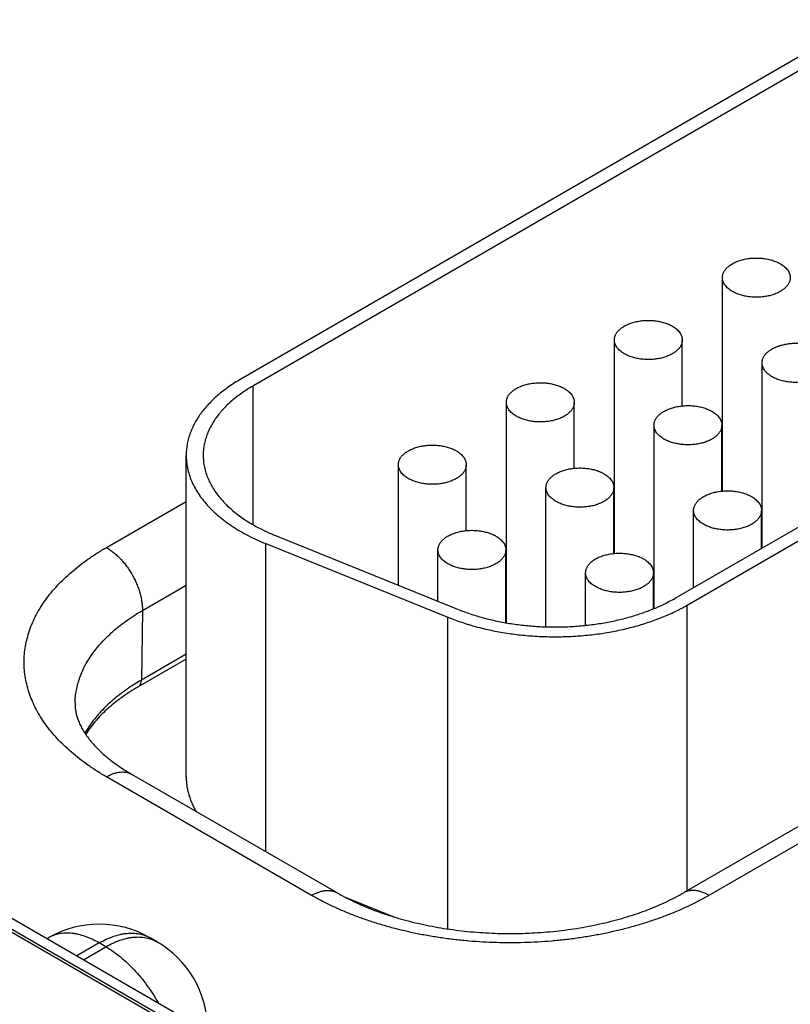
# Model space of a CAD drawing. Header units: inches. Extents: x 0 to 34, y 0 to 22.
# Tile 54 of 64: x 25.918 to 26.372, y 17.085 to 17.665. Entities that reach past the tile are written whole.
import ezdxf

# ---------------------------------------------------------------- set-up
doc = ezdxf.new("R2010")
doc.units = ezdxf.units.IN
doc.header["$LTSCALE"] = 1.87
doc.header["$MEASUREMENT"] = 0
doc.layers.get('0').update_dxf_attribs({"linetype": 'CONTINUOUS'})

msp = doc.modelspace()

# ---------------------------------------------------------------- linework, layer by layer
at = {"color": 7, "linetype": 'CONTINUOUS'}
for p, q in [((23.76504, 18.36972), (26.36027, 16.87128)), ((23.77455, 18.37066), (26.36978, 16.87222)), ((26.37807, 17.6435), (26.04856, 17.45325)), ((26.38514, 17.63942), (26.05563, 17.44917)), ((26.33226, 17.38729), (26.33226, 17.51306)), ((26.30435, 17.32413), (26.6017, 17.49581)), ((26.31142, 17.32005), (26.60877, 17.49173)), ((26.26862, 17.35055), (26.26862, 17.47632)), ((26.30862, 17.43748), (26.30862, 17.47632)), ((26.3556, 17.35372), (26.3556, 17.46285)), ((26.05563, 17.44917), (26.05563, 17.36752)), ((26.20498, 17.30965), (26.20498, 17.43957)), ((26.24498, 17.40074), (26.24498, 17.43957)), ((26.29196, 17.31806), (26.29196, 17.4261)), ((26.33196, 17.38726), (26.33196, 17.4261)), ((26.33226, 17.41947), (26.33196, 17.41929)), ((26.01634, 17.21892), (26.01634, 17.40834)), ((26.14134, 17.33179), (26.14134, 17.40283)), ((26.18134, 17.36399), (26.18134, 17.40283)), ((26.22832, 17.30731), (26.22832, 17.38936)), ((26.26832, 17.35052), (26.26832, 17.38936)), ((25.96934, 17.35407), (26.01634, 17.38121)), ((26.26862, 17.38272), (26.26832, 17.38255)), ((26.31529, 17.33045), (26.31529, 17.37588)), ((26.35529, 17.35354), (26.35529, 17.37588)), ((26.68906, 17.36982), (26.30935, 17.15058)), ((26.70406, 17.36834), (26.32435, 17.14909)), ((26.06898, 17.36104), (26.17628, 17.31766)), ((26.06325, 17.17483), (26.06325, 17.35631)), ((26.06325, 17.35631), (26.17055, 17.31293)), ((26.16468, 17.32235), (26.16468, 17.35261)), ((26.20468, 17.30971), (26.20468, 17.35261)), ((26.20498, 17.34598), (26.20468, 17.3458)), ((26.25165, 17.30817), (26.25165, 17.33914)), ((26.29165, 17.31793), (26.29165, 17.33914)), ((25.99055, 17.3169), (26.01634, 17.33179)), ((25.99055, 17.3169), (25.98992, 17.27593)), ((26.31142, 17.15178), (26.31142, 17.32005)), ((26.17055, 17.1293), (26.17055, 17.31293)), ((26.01634, 17.28826), (25.98806, 17.27193)), ((26.01634, 17.29118), (25.98992, 17.27593)), ((26.09025, 17.14909), (25.96934, 17.21891)), ((26.10526, 17.15058), (25.98434, 17.22039)), ((25.84242, 17.16851), (26.2648, 16.92464)), ((26.10997, 17.148), (26.13864, 17.13641)), ((25.93512, 17.12403), (25.93439, 17.12361)), ((25.96512, 17.12105), (25.95196, 17.11346)), ((25.96905, 17.11878), (25.96512, 17.12105)), ((25.99905, 17.12175), (25.99512, 17.12403)), ((25.9559, 17.11119), (25.96905, 17.11878))]:
    msp.add_line(p, q, dxfattribs=at)
for centre, radius, start, end in [((26.05154, 17.16914), 0.12329, 119.98713, 123.37597), ((25.96512, 17.07207), 0.06, 59.99853, 120.00141), ((25.96905, 17.06979), 0.06, 1.73191, 59.99859)]:
    msp.add_arc(centre, radius, start, end, dxfattribs=at)
for points, knots in [([(26.33226, 17.51306), (26.33226, 17.51335), (26.3323, 17.51392), (26.33246, 17.51477), (26.33273, 17.51561), (26.33311, 17.51643), (26.3336, 17.51724), (26.33418, 17.51802), (26.33486, 17.51878), (26.33563, 17.5195), (26.3365, 17.52019), (26.33745, 17.52084), (26.33848, 17.52144), (26.33958, 17.52201), (26.34075, 17.52252), (26.34199, 17.52298), (26.34328, 17.52339), (26.34508, 17.52387), (26.34742, 17.52431), (26.35031, 17.5246), (26.35324, 17.52464), (26.35615, 17.52443), (26.35898, 17.52398), (26.36124, 17.52341), (26.36295, 17.52283), (26.36417, 17.52235), (26.36532, 17.52182), (26.36605, 17.52143), (26.3664, 17.52123)], [0, 0, 0, 0, 0.021327, 0.042883, 0.064883, 0.087522, 0.110966, 0.135347, 0.160764, 0.187283, 0.214939, 0.243743, 0.273676, 0.304704, 0.336768, 0.369798, 0.403707, 0.438397, 0.509663, 0.582667, 0.656378, 0.729734, 0.80169, 0.871263, 0.904889, 0.937606, 0.969332, 1, 1, 1, 1]), ([(26.3664, 17.52123), (26.36686, 17.52097), (26.36771, 17.52042), (26.36889, 17.51952), (26.3699, 17.51854), (26.37075, 17.51752), (26.37142, 17.51645), (26.37183, 17.51552), (26.37205, 17.51476), (26.37217, 17.5142), (26.37225, 17.51363), (26.37226, 17.51325), (26.37226, 17.51306)], [0, 0, 0, 0, 0.148575, 0.289441, 0.422637, 0.548533, 0.667869, 0.781787, 0.837223, 0.891909, 0.946084, 1, 1, 1, 1]), ([(26.33812, 17.5049), (26.33767, 17.50516), (26.33681, 17.5057), (26.33564, 17.50661), (26.33462, 17.50758), (26.33377, 17.50861), (26.33311, 17.50968), (26.3327, 17.51061), (26.33247, 17.51136), (26.33235, 17.51193), (26.33228, 17.5125), (26.33226, 17.51287), (26.33226, 17.51306)], [0, 0, 0, 0, 0.148575, 0.289441, 0.422637, 0.548533, 0.667869, 0.781787, 0.837223, 0.891909, 0.946084, 1, 1, 1, 1]), ([(26.37226, 17.51306), (26.37226, 17.51278), (26.37223, 17.51221), (26.37206, 17.51136), (26.37179, 17.51052), (26.37141, 17.50969), (26.37093, 17.50889), (26.37035, 17.50811), (26.36966, 17.50735), (26.36889, 17.50663), (26.36802, 17.50594), (26.36708, 17.50529), (26.36605, 17.50468), (26.36494, 17.50412), (26.36377, 17.50361), (26.36254, 17.50314), (26.36125, 17.50273), (26.35945, 17.50226), (26.3571, 17.50182), (26.35422, 17.50153), (26.35128, 17.50149), (26.34837, 17.50169), (26.34555, 17.50214), (26.34328, 17.50272), (26.34157, 17.50329), (26.34036, 17.50377), (26.33921, 17.5043), (26.33847, 17.50469), (26.33812, 17.5049)], [0, 0, 0, 0, 0.021327, 0.042883, 0.064883, 0.087522, 0.110966, 0.135347, 0.160764, 0.187283, 0.214939, 0.243743, 0.273676, 0.304704, 0.336768, 0.369798, 0.403707, 0.438397, 0.509663, 0.582667, 0.656378, 0.729734, 0.80169, 0.871263, 0.904889, 0.937606, 0.969332, 1, 1, 1, 1]), ([(26.26862, 17.47632), (26.26862, 17.4766), (26.26866, 17.47717), (26.26882, 17.47802), (26.2691, 17.47886), (26.26947, 17.47969), (26.26996, 17.48049), (26.27054, 17.48128), (26.27122, 17.48203), (26.272, 17.48276), (26.27286, 17.48344), (26.27381, 17.48409), (26.27484, 17.4847), (26.27594, 17.48526), (26.27711, 17.48578), (26.27835, 17.48624), (26.27964, 17.48665), (26.28144, 17.48712), (26.28378, 17.48757), (26.28667, 17.48785), (26.2896, 17.48789), (26.29251, 17.48769), (26.29534, 17.48724), (26.2976, 17.48667), (26.29931, 17.48609), (26.30053, 17.48561), (26.30168, 17.48508), (26.30241, 17.48469), (26.30276, 17.48448)], [0, 0, 0, 0, 0.021327, 0.042883, 0.064883, 0.087522, 0.110966, 0.135347, 0.160764, 0.187283, 0.214939, 0.243743, 0.273676, 0.304704, 0.336768, 0.369798, 0.403707, 0.438397, 0.509663, 0.582667, 0.656378, 0.729734, 0.80169, 0.871263, 0.904889, 0.937606, 0.969332, 1, 1, 1, 1]), ([(26.30276, 17.48448), (26.30322, 17.48422), (26.30407, 17.48368), (26.30525, 17.48277), (26.30626, 17.4818), (26.30711, 17.48077), (26.30778, 17.4797), (26.30819, 17.47877), (26.30841, 17.47802), (26.30853, 17.47745), (26.30861, 17.47689), (26.30862, 17.47651), (26.30862, 17.47632)], [0, 0, 0, 0, 0.148575, 0.289441, 0.422637, 0.548533, 0.667869, 0.781787, 0.837223, 0.891909, 0.946084, 1, 1, 1, 1]), ([(26.27448, 17.46815), (26.27403, 17.46841), (26.27317, 17.46896), (26.272, 17.46987), (26.27098, 17.47084), (26.27014, 17.47186), (26.26947, 17.47294), (26.26906, 17.47387), (26.26883, 17.47462), (26.26871, 17.47518), (26.26864, 17.47575), (26.26862, 17.47613), (26.26862, 17.47632)], [0, 0, 0, 0, 0.148575, 0.289441, 0.422637, 0.548533, 0.667869, 0.781787, 0.837223, 0.891909, 0.946084, 1, 1, 1, 1]), ([(26.30862, 17.47632), (26.30862, 17.47604), (26.30859, 17.47546), (26.30842, 17.47461), (26.30815, 17.47377), (26.30777, 17.47295), (26.30729, 17.47214), (26.30671, 17.47136), (26.30602, 17.47061), (26.30525, 17.46988), (26.30439, 17.46919), (26.30344, 17.46854), (26.30241, 17.46794), (26.3013, 17.46738), (26.30013, 17.46686), (26.2989, 17.4664), (26.29761, 17.46599), (26.29581, 17.46552), (26.29347, 17.46507), (26.29058, 17.46478), (26.28764, 17.46474), (26.28473, 17.46495), (26.28191, 17.4654), (26.27964, 17.46597), (26.27793, 17.46655), (26.27672, 17.46703), (26.27557, 17.46756), (26.27483, 17.46795), (26.27448, 17.46815)], [0, 0, 0, 0, 0.021327, 0.042883, 0.064883, 0.087522, 0.110966, 0.135347, 0.160764, 0.187283, 0.214939, 0.243743, 0.273676, 0.304704, 0.336768, 0.369798, 0.403707, 0.438397, 0.509663, 0.582667, 0.656378, 0.729734, 0.80169, 0.871263, 0.904889, 0.937606, 0.969332, 1, 1, 1, 1]), ([(26.3556, 17.46285), (26.3556, 17.46313), (26.35563, 17.4637), (26.3558, 17.46455), (26.35607, 17.46539), (26.35645, 17.46622), (26.35693, 17.46702), (26.35751, 17.4678), (26.35819, 17.46856), (26.35897, 17.46928), (26.35983, 17.46997), (26.36078, 17.47062), (26.36181, 17.47123), (26.36292, 17.47179), (26.36409, 17.4723), (26.36532, 17.47277), (26.36661, 17.47317), (26.36841, 17.47365), (26.37075, 17.47409), (26.37364, 17.47438), (26.37657, 17.47442), (26.37948, 17.47422), (26.38231, 17.47377), (26.38457, 17.47319), (26.38629, 17.47262), (26.3875, 17.47214), (26.38865, 17.47161), (26.38939, 17.47122), (26.38974, 17.47101)], [0, 0, 0, 0, 0.021327, 0.042883, 0.064883, 0.087522, 0.110966, 0.135347, 0.160764, 0.187283, 0.214939, 0.243743, 0.273676, 0.304704, 0.336768, 0.369798, 0.403707, 0.438397, 0.509663, 0.582667, 0.656378, 0.729734, 0.80169, 0.871263, 0.904889, 0.937606, 0.969332, 1, 1, 1, 1]), ([(26.36145, 17.45468), (26.361, 17.45494), (26.36014, 17.45549), (26.35897, 17.45639), (26.35796, 17.45737), (26.35711, 17.45839), (26.35644, 17.45946), (26.35603, 17.46039), (26.35581, 17.46115), (26.35569, 17.46171), (26.35561, 17.46228), (26.3556, 17.46266), (26.3556, 17.46285)], [0, 0, 0, 0, 0.148575, 0.289441, 0.422637, 0.548533, 0.667869, 0.781787, 0.837223, 0.891909, 0.946084, 1, 1, 1, 1]), ([(26.3956, 17.46285), (26.3956, 17.46256), (26.39556, 17.46199), (26.3954, 17.46114), (26.39512, 17.4603), (26.39475, 17.45948), (26.39426, 17.45867), (26.39368, 17.45789), (26.393, 17.45713), (26.39222, 17.45641), (26.39136, 17.45572), (26.39041, 17.45507), (26.38938, 17.45446), (26.38828, 17.4539), (26.38711, 17.45339), (26.38587, 17.45293), (26.38458, 17.45252), (26.38278, 17.45204), (26.38044, 17.4516), (26.37755, 17.45131), (26.37462, 17.45127), (26.37171, 17.45148), (26.36888, 17.45192), (26.36662, 17.4525), (26.3649, 17.45307), (26.36369, 17.45355), (26.36254, 17.45408), (26.36181, 17.45448), (26.36145, 17.45468)], [0, 0, 0, 0, 0.021327, 0.042883, 0.064883, 0.087522, 0.110966, 0.135347, 0.160764, 0.187283, 0.214939, 0.243743, 0.273676, 0.304704, 0.336768, 0.369798, 0.403707, 0.438397, 0.509663, 0.582667, 0.656378, 0.729734, 0.80169, 0.871263, 0.904889, 0.937606, 0.969332, 1, 1, 1, 1]), ([(26.04856, 17.45325), (26.0473, 17.45252), (26.04485, 17.45104), (26.04132, 17.44868), (26.038, 17.44622), (26.03489, 17.44367), (26.03199, 17.44104), (26.02933, 17.43833), (26.02689, 17.43554), (26.0247, 17.43269), (26.02275, 17.42978), (26.02105, 17.42682), (26.01961, 17.42381), (26.01842, 17.42076), (26.01749, 17.41768), (26.01683, 17.41458), (26.01643, 17.41146), (26.01634, 17.40938), (26.01634, 17.40834)], [0, 0, 0, 0, 0.075234, 0.14856, 0.219957, 0.289421, 0.356964, 0.422623, 0.486453, 0.548536, 0.608976, 0.667902, 0.725471, 0.781863, 0.83728, 0.891946, 0.946102, 1, 1, 1, 1]), ([(26.20498, 17.43957), (26.20498, 17.43986), (26.20502, 17.44043), (26.20518, 17.44128), (26.20546, 17.44212), (26.20583, 17.44294), (26.20632, 17.44375), (26.2069, 17.44453), (26.20758, 17.44529), (26.20836, 17.44601), (26.20922, 17.4467), (26.21017, 17.44735), (26.2112, 17.44796), (26.2123, 17.44852), (26.21347, 17.44903), (26.21471, 17.44949), (26.216, 17.4499), (26.2178, 17.45038), (26.22014, 17.45082), (26.22303, 17.45111), (26.22596, 17.45115), (26.22887, 17.45094), (26.2317, 17.4505), (26.23396, 17.44992), (26.23568, 17.44935), (26.23689, 17.44887), (26.23804, 17.44834), (26.23877, 17.44794), (26.23912, 17.44774)], [0, 0, 0, 0, 0.021327, 0.042883, 0.064883, 0.087522, 0.110966, 0.135347, 0.160764, 0.187283, 0.214939, 0.243743, 0.273676, 0.304704, 0.336768, 0.369798, 0.403707, 0.438397, 0.509663, 0.582667, 0.656378, 0.729734, 0.80169, 0.871263, 0.904889, 0.937606, 0.969332, 1, 1, 1, 1]), ([(26.05563, 17.44917), (26.05449, 17.44851), (26.05226, 17.44716), (26.04905, 17.44501), (26.04603, 17.44278), (26.0432, 17.44046), (26.04057, 17.43807), (26.03815, 17.4356), (26.03594, 17.43307), (26.03394, 17.43048), (26.03217, 17.42783), (26.03063, 17.42514), (26.02931, 17.4224), (26.02823, 17.41963), (26.02739, 17.41683), (26.02679, 17.41401), (26.02642, 17.41118), (26.02634, 17.40928), (26.02634, 17.40834)], [0, 0, 0, 0, 0.075234, 0.14856, 0.219957, 0.289421, 0.356964, 0.422623, 0.486453, 0.548536, 0.608976, 0.667902, 0.725471, 0.781863, 0.83728, 0.891946, 0.946102, 1, 1, 1, 1]), ([(26.23912, 17.44774), (26.23958, 17.44748), (26.24043, 17.44694), (26.24161, 17.44603), (26.24262, 17.44505), (26.24347, 17.44403), (26.24414, 17.44296), (26.24455, 17.44203), (26.24477, 17.44127), (26.24489, 17.44071), (26.24497, 17.44014), (26.24498, 17.43976), (26.24498, 17.43957)], [0, 0, 0, 0, 0.148575, 0.289441, 0.422637, 0.548533, 0.667869, 0.781787, 0.837223, 0.891909, 0.946084, 1, 1, 1, 1]), ([(26.21084, 17.43141), (26.21039, 17.43167), (26.20953, 17.43221), (26.20836, 17.43312), (26.20734, 17.43409), (26.2065, 17.43512), (26.20583, 17.43619), (26.20542, 17.43712), (26.20519, 17.43788), (26.20507, 17.43844), (26.205, 17.43901), (26.20498, 17.43939), (26.20498, 17.43957)], [0, 0, 0, 0, 0.148575, 0.289441, 0.422637, 0.548533, 0.667869, 0.781787, 0.837223, 0.891909, 0.946084, 1, 1, 1, 1]), ([(26.24498, 17.43957), (26.24498, 17.43929), (26.24495, 17.43872), (26.24478, 17.43787), (26.24451, 17.43703), (26.24413, 17.4362), (26.24365, 17.4354), (26.24307, 17.43462), (26.24238, 17.43386), (26.24161, 17.43314), (26.24075, 17.43245), (26.2398, 17.4318), (26.23877, 17.43119), (26.23766, 17.43063), (26.23649, 17.43012), (26.23526, 17.42965), (26.23397, 17.42925), (26.23217, 17.42877), (26.22983, 17.42833), (26.22694, 17.42804), (26.22401, 17.428), (26.22109, 17.4282), (26.21827, 17.42865), (26.21601, 17.42923), (26.21429, 17.4298), (26.21308, 17.43028), (26.21193, 17.43081), (26.21119, 17.4312), (26.21084, 17.43141)], [0, 0, 0, 0, 0.021327, 0.042883, 0.064883, 0.087522, 0.110966, 0.135347, 0.160764, 0.187283, 0.214939, 0.243743, 0.273676, 0.304704, 0.336768, 0.369798, 0.403707, 0.438397, 0.509663, 0.582667, 0.656378, 0.729734, 0.80169, 0.871263, 0.904889, 0.937606, 0.969332, 1, 1, 1, 1]), ([(26.29196, 17.4261), (26.29196, 17.42639), (26.29199, 17.42696), (26.29216, 17.42781), (26.29243, 17.42865), (26.29281, 17.42947), (26.29329, 17.43028), (26.29387, 17.43106), (26.29455, 17.43181), (26.29533, 17.43254), (26.29619, 17.43323), (26.29714, 17.43388), (26.29817, 17.43448), (26.29928, 17.43504), (26.30045, 17.43556), (26.30168, 17.43602), (26.30297, 17.43643), (26.30477, 17.4369), (26.30711, 17.43735), (26.31, 17.43764), (26.31293, 17.43768), (26.31585, 17.43747), (26.31867, 17.43702), (26.32093, 17.43645), (26.32265, 17.43587), (26.32386, 17.43539), (26.32501, 17.43486), (26.32575, 17.43447), (26.3261, 17.43427)], [0, 0, 0, 0, 0.021327, 0.042883, 0.064883, 0.087522, 0.110966, 0.135347, 0.160764, 0.187283, 0.214939, 0.243743, 0.273676, 0.304704, 0.336768, 0.369798, 0.403707, 0.438397, 0.509663, 0.582667, 0.656378, 0.729734, 0.80169, 0.871263, 0.904889, 0.937606, 0.969332, 1, 1, 1, 1]), ([(26.3261, 17.43427), (26.32655, 17.43401), (26.32741, 17.43346), (26.32858, 17.43255), (26.3296, 17.43158), (26.33044, 17.43056), (26.33111, 17.42948), (26.33152, 17.42855), (26.33175, 17.4278), (26.33187, 17.42724), (26.33194, 17.42667), (26.33196, 17.42629), (26.33196, 17.4261)], [0, 0, 0, 0, 0.148575, 0.289441, 0.422637, 0.548533, 0.667869, 0.781787, 0.837223, 0.891909, 0.946084, 1, 1, 1, 1]), ([(26.29781, 17.41794), (26.29736, 17.4182), (26.29651, 17.41874), (26.29533, 17.41965), (26.29432, 17.42062), (26.29347, 17.42165), (26.2928, 17.42272), (26.29239, 17.42365), (26.29217, 17.4244), (26.29205, 17.42497), (26.29197, 17.42553), (26.29196, 17.42591), (26.29196, 17.4261)], [0, 0, 0, 0, 0.148575, 0.289441, 0.422637, 0.548533, 0.667869, 0.781787, 0.837223, 0.891909, 0.946084, 1, 1, 1, 1]), ([(26.33196, 17.4261), (26.33196, 17.42582), (26.33192, 17.42525), (26.33176, 17.4244), (26.33148, 17.42356), (26.33111, 17.42273), (26.33062, 17.42193), (26.33004, 17.42114), (26.32936, 17.42039), (26.32858, 17.41967), (26.32772, 17.41898), (26.32677, 17.41833), (26.32574, 17.41772), (26.32464, 17.41716), (26.32347, 17.41664), (26.32223, 17.41618), (26.32094, 17.41577), (26.31914, 17.4153), (26.3168, 17.41485), (26.31391, 17.41457), (26.31098, 17.41453), (26.30807, 17.41473), (26.30524, 17.41518), (26.30298, 17.41575), (26.30126, 17.41633), (26.30005, 17.41681), (26.2989, 17.41734), (26.29817, 17.41773), (26.29781, 17.41794)], [0, 0, 0, 0, 0.021327, 0.042883, 0.064883, 0.087522, 0.110966, 0.135347, 0.160764, 0.187283, 0.214939, 0.243743, 0.273676, 0.304704, 0.336768, 0.369798, 0.403707, 0.438397, 0.509663, 0.582667, 0.656378, 0.729734, 0.80169, 0.871263, 0.904889, 0.937606, 0.969332, 1, 1, 1, 1]), ([(26.14134, 17.40283), (26.14134, 17.40311), (26.14138, 17.40368), (26.14154, 17.40453), (26.14182, 17.40537), (26.14219, 17.4062), (26.14268, 17.40701), (26.14326, 17.40779), (26.14394, 17.40854), (26.14472, 17.40927), (26.14558, 17.40995), (26.14653, 17.4106), (26.14756, 17.41121), (26.14866, 17.41177), (26.14983, 17.41229), (26.15107, 17.41275), (26.15236, 17.41316), (26.15416, 17.41363), (26.1565, 17.41408), (26.15939, 17.41436), (26.16232, 17.41441), (26.16523, 17.4142), (26.16806, 17.41375), (26.17032, 17.41318), (26.17204, 17.4126), (26.17325, 17.41212), (26.1744, 17.41159), (26.17513, 17.4112), (26.17549, 17.411)], [0, 0, 0, 0, 0.021327, 0.042883, 0.064883, 0.087522, 0.110966, 0.135347, 0.160764, 0.187283, 0.214939, 0.243743, 0.273676, 0.304704, 0.336768, 0.369798, 0.403707, 0.438397, 0.509663, 0.582667, 0.656378, 0.729734, 0.80169, 0.871263, 0.904889, 0.937606, 0.969332, 1, 1, 1, 1]), ([(26.17549, 17.411), (26.17594, 17.41073), (26.17679, 17.41019), (26.17797, 17.40928), (26.17898, 17.40831), (26.17983, 17.40728), (26.1805, 17.40621), (26.18091, 17.40528), (26.18113, 17.40453), (26.18125, 17.40396), (26.18133, 17.4034), (26.18134, 17.40302), (26.18134, 17.40283)], [0, 0, 0, 0, 0.148575, 0.289441, 0.422637, 0.548533, 0.667869, 0.781787, 0.837223, 0.891909, 0.946084, 1, 1, 1, 1]), ([(26.01634, 17.40834), (26.01634, 17.4077), (26.01637, 17.40643), (26.01652, 17.40453), (26.01677, 17.40262), (26.01723, 17.40009), (26.01806, 17.39692), (26.01945, 17.39319), (26.02122, 17.38951), (26.02337, 17.3859), (26.02589, 17.38237), (26.02876, 17.37894), (26.03199, 17.37561), (26.03556, 17.3724), (26.03945, 17.36933), (26.04366, 17.36639), (26.04816, 17.36361), (26.05294, 17.36098), (26.05799, 17.35853), (26.06147, 17.35703), (26.06325, 17.35631)], [0, 0, 0, 0, 0.025681, 0.051407, 0.077226, 0.103181, 0.155659, 0.209187, 0.264061, 0.320538, 0.378831, 0.439109, 0.501497, 0.566081, 0.632907, 0.701985, 0.773296, 0.846789, 0.92239, 1, 1, 1, 1]), ([(26.02634, 17.40834), (26.02634, 17.40718), (26.02646, 17.40486), (26.02701, 17.4014), (26.02791, 17.39796), (26.02917, 17.39456), (26.03078, 17.39122), (26.03273, 17.38794), (26.03502, 17.38473), (26.03763, 17.38161), (26.04057, 17.37859), (26.04381, 17.37567), (26.04735, 17.37287), (26.05118, 17.3702), (26.05527, 17.36767), (26.05961, 17.36529), (26.0642, 17.36306), (26.06737, 17.3617), (26.06898, 17.36104)], [0, 0, 0, 0, 0.051392, 0.103151, 0.15563, 0.20916, 0.264036, 0.320515, 0.37881, 0.43909, 0.50148, 0.566066, 0.632894, 0.701975, 0.773288, 0.846784, 0.922387, 1, 1, 1, 1]), ([(26.1472, 17.39466), (26.14675, 17.39492), (26.14589, 17.39547), (26.14472, 17.39638), (26.1437, 17.39735), (26.14286, 17.39838), (26.14219, 17.39945), (26.14178, 17.40038), (26.14155, 17.40113), (26.14143, 17.40169), (26.14136, 17.40226), (26.14134, 17.40264), (26.14134, 17.40283)], [0, 0, 0, 0, 0.148575, 0.289441, 0.422637, 0.548533, 0.667869, 0.781787, 0.837223, 0.891909, 0.946084, 1, 1, 1, 1]), ([(26.18134, 17.40283), (26.18134, 17.40255), (26.18131, 17.40197), (26.18114, 17.40113), (26.18087, 17.40029), (26.18049, 17.39946), (26.18001, 17.39865), (26.17943, 17.39787), (26.17875, 17.39712), (26.17797, 17.39639), (26.17711, 17.39571), (26.17616, 17.39506), (26.17513, 17.39445), (26.17402, 17.39389), (26.17285, 17.39337), (26.17162, 17.39291), (26.17033, 17.3925), (26.16853, 17.39203), (26.16619, 17.39158), (26.1633, 17.3913), (26.16037, 17.39125), (26.15746, 17.39146), (26.15463, 17.39191), (26.15237, 17.39248), (26.15065, 17.39306), (26.14944, 17.39354), (26.14829, 17.39407), (26.14755, 17.39446), (26.1472, 17.39466)], [0, 0, 0, 0, 0.021327, 0.042883, 0.064883, 0.087522, 0.110966, 0.135347, 0.160764, 0.187283, 0.214939, 0.243743, 0.273676, 0.304704, 0.336768, 0.369798, 0.403707, 0.438397, 0.509663, 0.582667, 0.656378, 0.729734, 0.80169, 0.871263, 0.904889, 0.937606, 0.969332, 1, 1, 1, 1]), ([(26.22832, 17.38936), (26.22832, 17.38964), (26.22835, 17.39021), (26.22852, 17.39106), (26.22879, 17.3919), (26.22917, 17.39273), (26.22965, 17.39353), (26.23023, 17.39431), (26.23092, 17.39507), (26.23169, 17.39579), (26.23255, 17.39648), (26.2335, 17.39713), (26.23453, 17.39774), (26.23564, 17.3983), (26.23681, 17.39881), (26.23804, 17.39928), (26.23933, 17.39969), (26.24113, 17.40016), (26.24347, 17.4006), (26.24636, 17.40089), (26.2493, 17.40093), (26.25221, 17.40073), (26.25503, 17.40028), (26.2573, 17.3997), (26.25901, 17.39913), (26.26022, 17.39865), (26.26137, 17.39812), (26.26211, 17.39773), (26.26246, 17.39752)], [0, 0, 0, 0, 0.021327, 0.042883, 0.064883, 0.087522, 0.110966, 0.135347, 0.160764, 0.187283, 0.214939, 0.243743, 0.273676, 0.304704, 0.336768, 0.369798, 0.403707, 0.438397, 0.509663, 0.582667, 0.656378, 0.729734, 0.80169, 0.871263, 0.904889, 0.937606, 0.969332, 1, 1, 1, 1]), ([(26.26246, 17.39752), (26.26291, 17.39726), (26.26377, 17.39672), (26.26494, 17.39581), (26.26596, 17.39484), (26.2668, 17.39381), (26.26747, 17.39274), (26.26788, 17.39181), (26.26811, 17.39106), (26.26823, 17.39049), (26.2683, 17.38993), (26.26832, 17.38955), (26.26832, 17.38936)], [0, 0, 0, 0, 0.148575, 0.289441, 0.422637, 0.548533, 0.667869, 0.781787, 0.837223, 0.891909, 0.946084, 1, 1, 1, 1]), ([(26.23418, 17.38119), (26.23372, 17.38145), (26.23287, 17.382), (26.23169, 17.3829), (26.23068, 17.38388), (26.22983, 17.3849), (26.22916, 17.38597), (26.22875, 17.38691), (26.22853, 17.38766), (26.22841, 17.38822), (26.22833, 17.38879), (26.22832, 17.38917), (26.22832, 17.38936)], [0, 0, 0, 0, 0.148575, 0.289441, 0.422637, 0.548533, 0.667869, 0.781787, 0.837223, 0.891909, 0.946084, 1, 1, 1, 1]), ([(26.26832, 17.38936), (26.26832, 17.38907), (26.26828, 17.3885), (26.26812, 17.38765), (26.26784, 17.38681), (26.26747, 17.38599), (26.26698, 17.38518), (26.2664, 17.3844), (26.26572, 17.38364), (26.26494, 17.38292), (26.26408, 17.38223), (26.26313, 17.38158), (26.2621, 17.38098), (26.261, 17.38041), (26.25983, 17.3799), (26.25859, 17.37944), (26.2573, 17.37903), (26.2555, 17.37855), (26.25316, 17.37811), (26.25027, 17.37782), (26.24734, 17.37778), (26.24443, 17.37799), (26.2416, 17.37844), (26.23934, 17.37901), (26.23762, 17.37959), (26.23641, 17.38007), (26.23526, 17.3806), (26.23453, 17.38099), (26.23418, 17.38119)], [0, 0, 0, 0, 0.021327, 0.042883, 0.064883, 0.087522, 0.110966, 0.135347, 0.160764, 0.187283, 0.214939, 0.243743, 0.273676, 0.304704, 0.336768, 0.369798, 0.403707, 0.438397, 0.509663, 0.582667, 0.656378, 0.729734, 0.80169, 0.871263, 0.904889, 0.937606, 0.969332, 1, 1, 1, 1]), ([(26.31529, 17.37588), (26.31529, 17.37617), (26.31533, 17.37674), (26.31549, 17.37759), (26.31576, 17.37843), (26.31614, 17.37925), (26.31663, 17.38006), (26.31721, 17.38084), (26.31789, 17.3816), (26.31866, 17.38232), (26.31953, 17.38301), (26.32048, 17.38366), (26.32151, 17.38427), (26.32261, 17.38483), (26.32378, 17.38534), (26.32502, 17.3858), (26.32631, 17.38621), (26.32811, 17.38669), (26.33045, 17.38713), (26.33334, 17.38742), (26.33627, 17.38746), (26.33918, 17.38725), (26.34201, 17.38681), (26.34427, 17.38623), (26.34598, 17.38566), (26.3472, 17.38518), (26.34835, 17.38465), (26.34908, 17.38425), (26.34943, 17.38405)], [0, 0, 0, 0, 0.021327, 0.042883, 0.064883, 0.087522, 0.110966, 0.135347, 0.160764, 0.187283, 0.214939, 0.243743, 0.273676, 0.304704, 0.336768, 0.369798, 0.403707, 0.438397, 0.509663, 0.582667, 0.656378, 0.729734, 0.80169, 0.871263, 0.904889, 0.937606, 0.969332, 1, 1, 1, 1]), ([(26.34943, 17.38405), (26.34988, 17.38379), (26.35074, 17.38324), (26.35192, 17.38234), (26.35293, 17.38136), (26.35378, 17.38034), (26.35445, 17.37927), (26.35486, 17.37834), (26.35508, 17.37758), (26.3552, 17.37702), (26.35528, 17.37645), (26.35529, 17.37607), (26.35529, 17.37588)], [0, 0, 0, 0, 0.148575, 0.289441, 0.422637, 0.548533, 0.667869, 0.781787, 0.837223, 0.891909, 0.946084, 1, 1, 1, 1]), ([(26.32115, 17.36772), (26.3207, 17.36798), (26.31984, 17.36852), (26.31867, 17.36943), (26.31765, 17.3704), (26.3168, 17.37143), (26.31614, 17.3725), (26.31573, 17.37343), (26.3155, 17.37419), (26.31538, 17.37475), (26.31531, 17.37532), (26.31529, 17.37569), (26.31529, 17.37588)], [0, 0, 0, 0, 0.148575, 0.289441, 0.422637, 0.548533, 0.667869, 0.781787, 0.837223, 0.891909, 0.946084, 1, 1, 1, 1]), ([(26.35529, 17.37588), (26.35529, 17.3756), (26.35525, 17.37503), (26.35509, 17.37418), (26.35482, 17.37334), (26.35444, 17.37251), (26.35396, 17.37171), (26.35337, 17.37093), (26.35269, 17.37017), (26.35192, 17.36945), (26.35105, 17.36876), (26.3501, 17.36811), (26.34908, 17.3675), (26.34797, 17.36694), (26.3468, 17.36643), (26.34557, 17.36596), (26.34428, 17.36556), (26.34248, 17.36508), (26.34013, 17.36464), (26.33724, 17.36435), (26.33431, 17.36431), (26.3314, 17.36451), (26.32858, 17.36496), (26.32631, 17.36554), (26.3246, 17.36611), (26.32338, 17.36659), (26.32224, 17.36712), (26.3215, 17.36751), (26.32115, 17.36772)], [0, 0, 0, 0, 0.021327, 0.042883, 0.064883, 0.087522, 0.110966, 0.135347, 0.160764, 0.187283, 0.214939, 0.243743, 0.273676, 0.304704, 0.336768, 0.369798, 0.403707, 0.438397, 0.509663, 0.582667, 0.656378, 0.729734, 0.80169, 0.871263, 0.904889, 0.937606, 0.969332, 1, 1, 1, 1]), ([(26.16468, 17.35261), (26.16468, 17.3529), (26.16471, 17.35347), (26.16488, 17.35432), (26.16515, 17.35516), (26.16553, 17.35598), (26.16601, 17.35679), (26.16659, 17.35757), (26.16728, 17.35833), (26.16805, 17.35905), (26.16892, 17.35974), (26.16986, 17.36039), (26.17089, 17.36099), (26.172, 17.36156), (26.17317, 17.36207), (26.1744, 17.36253), (26.17569, 17.36294), (26.17749, 17.36342), (26.17984, 17.36386), (26.18272, 17.36415), (26.18566, 17.36419), (26.18857, 17.36398), (26.19139, 17.36353), (26.19366, 17.36296), (26.19537, 17.36238), (26.19658, 17.3619), (26.19773, 17.36137), (26.19847, 17.36098), (26.19882, 17.36078)], [0, 0, 0, 0, 0.021327, 0.042883, 0.064883, 0.087522, 0.110966, 0.135347, 0.160764, 0.187283, 0.214939, 0.243743, 0.273676, 0.304704, 0.336768, 0.369798, 0.403707, 0.438397, 0.509663, 0.582667, 0.656378, 0.729734, 0.80169, 0.871263, 0.904889, 0.937606, 0.969332, 1, 1, 1, 1]), ([(26.19882, 17.36078), (26.19927, 17.36052), (26.20013, 17.35997), (26.2013, 17.35906), (26.20232, 17.35809), (26.20316, 17.35707), (26.20383, 17.356), (26.20424, 17.35506), (26.20447, 17.35431), (26.20459, 17.35375), (26.20466, 17.35318), (26.20468, 17.3528), (26.20468, 17.35261)], [0, 0, 0, 0, 0.148575, 0.289441, 0.422637, 0.548533, 0.667869, 0.781787, 0.837223, 0.891909, 0.946084, 1, 1, 1, 1]), ([(25.96934, 17.21891), (25.96745, 17.22), (25.96376, 17.22223), (25.95845, 17.22578), (25.95345, 17.22948), (25.94876, 17.23331), (25.94441, 17.23728), (25.9404, 17.24136), (25.93674, 17.24555), (25.93344, 17.24984), (25.93051, 17.25422), (25.92795, 17.25868), (25.92577, 17.26321), (25.92399, 17.2678), (25.92259, 17.27243), (25.92159, 17.27709), (25.92099, 17.28179), (25.92079, 17.28649), (25.92099, 17.29119), (25.92159, 17.29588), (25.92259, 17.30055), (25.92399, 17.30518), (25.92577, 17.30977), (25.92795, 17.3143), (25.93051, 17.31876), (25.93344, 17.32314), (25.93674, 17.32743), (25.9404, 17.33162), (25.94441, 17.3357), (25.94876, 17.33966), (25.95345, 17.3435), (25.95845, 17.34719), (25.96376, 17.35074), (25.96745, 17.35298), (25.96934, 17.35407)], [0, 0, 0, 0, 0.037617, 0.07428, 0.109979, 0.14471, 0.178482, 0.211311, 0.243227, 0.274268, 0.304488, 0.333951, 0.362736, 0.390931, 0.41864, 0.445973, 0.473051, 0.5, 0.526949, 0.554027, 0.58136, 0.609069, 0.637264, 0.666049, 0.695512, 0.725732, 0.756773, 0.788689, 0.821518, 0.85529, 0.890021, 0.92572, 0.962383, 1, 1, 1, 1]), ([(25.96934, 17.35407), (25.97006, 17.35365), (25.97149, 17.35274), (25.97357, 17.35118), (25.97561, 17.3494), (25.97758, 17.34743), (25.97948, 17.34529), (25.98127, 17.34299), (25.98295, 17.34056), (25.98449, 17.33802), (25.98589, 17.3354), (25.98713, 17.33273), (25.98819, 17.33002), (25.98906, 17.32731), (25.98975, 17.32462), (25.99023, 17.32198), (25.99051, 17.31941), (25.99056, 17.31772), (25.99055, 17.3169)], [0, 0, 0, 0, 0.055934, 0.1144, 0.175151, 0.237882, 0.302242, 0.367845, 0.434276, 0.501106, 0.567898, 0.634213, 0.699626, 0.763725, 0.826131, 0.886499, 0.944533, 1, 1, 1, 1]), ([(26.17054, 17.34445), (26.17008, 17.34471), (26.16923, 17.34525), (26.16805, 17.34616), (26.16704, 17.34713), (26.16619, 17.34816), (26.16552, 17.34923), (26.16511, 17.35016), (26.16489, 17.35091), (26.16477, 17.35148), (26.16469, 17.35204), (26.16468, 17.35242), (26.16468, 17.35261)], [0, 0, 0, 0, 0.148575, 0.289441, 0.422637, 0.548533, 0.667869, 0.781787, 0.837223, 0.891909, 0.946084, 1, 1, 1, 1]), ([(26.20468, 17.35261), (26.20468, 17.35233), (26.20464, 17.35176), (26.20448, 17.35091), (26.2042, 17.35007), (26.20383, 17.34924), (26.20334, 17.34844), (26.20276, 17.34765), (26.20208, 17.3469), (26.2013, 17.34618), (26.20044, 17.34549), (26.19949, 17.34484), (26.19846, 17.34423), (26.19736, 17.34367), (26.19619, 17.34316), (26.19495, 17.34269), (26.19366, 17.34228), (26.19186, 17.34181), (26.18952, 17.34137), (26.18663, 17.34108), (26.1837, 17.34104), (26.18079, 17.34124), (26.17796, 17.34169), (26.1757, 17.34227), (26.17399, 17.34284), (26.17277, 17.34332), (26.17162, 17.34385), (26.17089, 17.34424), (26.17054, 17.34445)], [0, 0, 0, 0, 0.021327, 0.042883, 0.064883, 0.087522, 0.110966, 0.135347, 0.160764, 0.187283, 0.214939, 0.243743, 0.273676, 0.304704, 0.336768, 0.369798, 0.403707, 0.438397, 0.509663, 0.582667, 0.656378, 0.729734, 0.80169, 0.871263, 0.904889, 0.937606, 0.969332, 1, 1, 1, 1]), ([(26.25165, 17.33914), (26.25165, 17.33942), (26.25169, 17.33999), (26.25185, 17.34084), (26.25212, 17.34168), (26.2525, 17.34251), (26.25299, 17.34331), (26.25357, 17.3441), (26.25425, 17.34485), (26.25502, 17.34558), (26.25589, 17.34626), (26.25684, 17.34691), (26.25787, 17.34752), (26.25897, 17.34808), (26.26014, 17.3486), (26.26138, 17.34906), (26.26267, 17.34947), (26.26447, 17.34994), (26.26681, 17.35039), (26.2697, 17.35067), (26.27263, 17.35071), (26.27554, 17.35051), (26.27837, 17.35006), (26.28063, 17.34949), (26.28234, 17.34891), (26.28356, 17.34843), (26.28471, 17.3479), (26.28544, 17.34751), (26.28579, 17.3473)], [0, 0, 0, 0, 0.021327, 0.042883, 0.064883, 0.087522, 0.110966, 0.135347, 0.160764, 0.187283, 0.214939, 0.243743, 0.273676, 0.304704, 0.336768, 0.369798, 0.403707, 0.438397, 0.509663, 0.582667, 0.656378, 0.729734, 0.80169, 0.871263, 0.904889, 0.937606, 0.969332, 1, 1, 1, 1]), ([(26.28579, 17.3473), (26.28625, 17.34704), (26.2871, 17.3465), (26.28828, 17.34559), (26.28929, 17.34462), (26.29014, 17.34359), (26.29081, 17.34252), (26.29122, 17.34159), (26.29144, 17.34084), (26.29156, 17.34027), (26.29164, 17.33971), (26.29165, 17.33933), (26.29165, 17.33914)], [0, 0, 0, 0, 0.148575, 0.289441, 0.422637, 0.548533, 0.667869, 0.781787, 0.837223, 0.891909, 0.946084, 1, 1, 1, 1]), ([(26.25751, 17.33097), (26.25706, 17.33123), (26.2562, 17.33178), (26.25503, 17.33269), (26.25401, 17.33366), (26.25316, 17.33469), (26.2525, 17.33576), (26.25209, 17.33669), (26.25186, 17.33744), (26.25174, 17.338), (26.25167, 17.33857), (26.25165, 17.33895), (26.25165, 17.33914)], [0, 0, 0, 0, 0.148575, 0.289441, 0.422637, 0.548533, 0.667869, 0.781787, 0.837223, 0.891909, 0.946084, 1, 1, 1, 1]), ([(26.29165, 17.33914), (26.29165, 17.33886), (26.29162, 17.33828), (26.29145, 17.33743), (26.29118, 17.3366), (26.2908, 17.33577), (26.29032, 17.33496), (26.28973, 17.33418), (26.28905, 17.33343), (26.28828, 17.3327), (26.28741, 17.33202), (26.28647, 17.33137), (26.28544, 17.33076), (26.28433, 17.3302), (26.28316, 17.32968), (26.28193, 17.32922), (26.28064, 17.32881), (26.27884, 17.32834), (26.27649, 17.32789), (26.27361, 17.32761), (26.27067, 17.32756), (26.26776, 17.32777), (26.26494, 17.32822), (26.26267, 17.32879), (26.26096, 17.32937), (26.25975, 17.32985), (26.2586, 17.33038), (26.25786, 17.33077), (26.25751, 17.33097)], [0, 0, 0, 0, 0.021327, 0.042883, 0.064883, 0.087522, 0.110966, 0.135347, 0.160764, 0.187283, 0.214939, 0.243743, 0.273676, 0.304704, 0.336768, 0.369798, 0.403707, 0.438397, 0.509663, 0.582667, 0.656378, 0.729734, 0.80169, 0.871263, 0.904889, 0.937606, 0.969332, 1, 1, 1, 1]), ([(26.17628, 17.31766), (26.17871, 17.31668), (26.18369, 17.31485), (26.19143, 17.31254), (26.19948, 17.31062), (26.20779, 17.30911), (26.2163, 17.30802), (26.22494, 17.30737), (26.23364, 17.30715), (26.24235, 17.30737), (26.25099, 17.30802), (26.25949, 17.30911), (26.2678, 17.31062), (26.27586, 17.31254), (26.28359, 17.31485), (26.29095, 17.31755), (26.29787, 17.32061), (26.30225, 17.32292), (26.30435, 17.32413)], [0, 0, 0, 0, 0.059331, 0.120483, 0.183202, 0.247205, 0.312189, 0.377837, 0.443819, 0.509801, 0.575449, 0.640434, 0.704437, 0.767155, 0.828307, 0.887638, 0.944929, 1, 1, 1, 1]), ([(25.95086, 17.26253), (25.95089, 17.26379), (25.95105, 17.26632), (25.95161, 17.2701), (25.95248, 17.27386), (25.95367, 17.27758), (25.95516, 17.28127), (25.95697, 17.28491), (25.95907, 17.2885), (25.96148, 17.29202), (25.96417, 17.29547), (25.96715, 17.29884), (25.97041, 17.30212), (25.97393, 17.3053), (25.97772, 17.30839), (25.98176, 17.31136), (25.98605, 17.31422), (25.98902, 17.31602), (25.99055, 17.3169)], [0, 0, 0, 0, 0.053818, 0.107949, 0.162634, 0.218103, 0.274568, 0.332222, 0.391235, 0.451753, 0.5139, 0.577772, 0.643447, 0.710976, 0.780392, 0.851708, 0.924917, 1, 1, 1, 1]), ([(26.17055, 17.31293), (26.17321, 17.31185), (26.1787, 17.30984), (26.18721, 17.30729), (26.19606, 17.30518), (26.20521, 17.30352), (26.21456, 17.30233), (26.22407, 17.30161), (26.23364, 17.30137), (26.24322, 17.30161), (26.25272, 17.30233), (26.26208, 17.30352), (26.27122, 17.30518), (26.28008, 17.30729), (26.28859, 17.30984), (26.29668, 17.31281), (26.30429, 17.31617), (26.30911, 17.31871), (26.31142, 17.32005)], [0, 0, 0, 0, 0.059331, 0.120483, 0.183202, 0.247205, 0.312189, 0.377837, 0.443819, 0.509801, 0.575449, 0.640434, 0.704437, 0.767155, 0.828307, 0.887638, 0.944929, 1, 1, 1, 1]), ([(25.98372, 17.2721), (25.98223, 17.27111), (25.97933, 17.2691), (25.97519, 17.26592), (25.97134, 17.26262), (25.96777, 17.25921), (25.96451, 17.2557), (25.96157, 17.2521), (25.95894, 17.24841), (25.95738, 17.24587), (25.95666, 17.2446)], [0, 0, 0, 0, 0.137805, 0.271832, 0.402088, 0.528617, 0.651511, 0.770906, 0.88699, 1, 1, 1, 1]), ([(25.98806, 17.27193), (25.98633, 17.27093), (25.98297, 17.26889), (25.97819, 17.26563), (25.97374, 17.26225), (25.96966, 17.25876), (25.96595, 17.25517), (25.96261, 17.2515), (25.95967, 17.24777), (25.95793, 17.24521), (25.95713, 17.24392)], [0, 0, 0, 0, 0.142193, 0.279584, 0.41205, 0.539514, 0.661957, 0.779423, 0.892034, 1, 1, 1, 1]), ([(25.98806, 17.27193), (25.9882, 17.27201), (25.98848, 17.2722), (25.98885, 17.27256), (25.98917, 17.27299), (25.98943, 17.27348), (25.98964, 17.27402), (25.9898, 17.27461), (25.9899, 17.27526), (25.98992, 17.2757), (25.98992, 17.27593)], [0, 0, 0, 0, 0.108527, 0.219013, 0.333245, 0.452714, 0.578548, 0.711496, 0.851951, 1, 1, 1, 1]), ([(25.95086, 17.26253), (25.95085, 17.2618), (25.95087, 17.2607), (25.951, 17.25923), (25.9512, 17.25773), (25.95158, 17.25581), (25.95213, 17.25387), (25.9527, 17.25228), (25.95337, 17.2506), (25.95438, 17.24843), (25.95588, 17.24578), (25.95769, 17.24304), (25.95984, 17.24023), (25.96233, 17.23736), (25.96516, 17.23447), (25.96834, 17.23157), (25.97186, 17.22869), (25.97571, 17.22584), (25.97989, 17.22304), (25.98282, 17.22127), (25.98434, 17.22039)], [0, 0, 0, 0, 0.038951, 0.058651, 0.078608, 0.119766, 0.163249, 0.186081, 0.209739, 0.259782, 0.313817, 0.372149, 0.434968, 0.502368, 0.574362, 0.650898, 0.731878, 0.817166, 0.906601, 1, 1, 1, 1]), ([(25.96934, 17.21891), (25.97002, 17.2193), (25.97137, 17.22001), (25.97343, 17.22085), (25.97545, 17.22144), (25.97742, 17.22177), (25.97902, 17.22182), (25.98024, 17.22173), (25.98112, 17.2216), (25.98198, 17.2214), (25.9828, 17.22113), (25.98359, 17.2208), (25.98409, 17.22054), (25.98434, 17.22039)], [0, 0, 0, 0, 0.148568, 0.289426, 0.422614, 0.548501, 0.667826, 0.725409, 0.781814, 0.837244, 0.891922, 0.94609, 1, 1, 1, 1]), ([(26.01634, 17.21892), (26.01634, 17.21805), (26.0164, 17.21632), (26.01668, 17.21373), (26.01714, 17.21114), (26.01778, 17.20858), (26.0186, 17.20602), (26.0196, 17.20349), (26.02078, 17.20099), (26.02168, 17.19936), (26.02215, 17.19855)], [0, 0, 0, 0, 0.12098, 0.242362, 0.36454, 0.487896, 0.612794, 0.739573, 0.868548, 1, 1, 1, 1]), ([(26.09025, 17.14909), (26.09093, 17.14948), (26.09228, 17.15019), (26.09434, 17.15103), (26.09637, 17.15162), (26.09833, 17.15195), (26.09993, 17.15201), (26.10116, 17.15192), (26.10204, 17.15178), (26.10289, 17.15158), (26.10371, 17.15132), (26.1045, 17.15098), (26.10501, 17.15072), (26.10526, 17.15058)], [0, 0, 0, 0, 0.148568, 0.289426, 0.422614, 0.548501, 0.667826, 0.725409, 0.781814, 0.837244, 0.891922, 0.94609, 1, 1, 1, 1]), ([(26.32435, 17.14909), (26.32241, 17.14797), (26.31844, 17.14579), (26.31228, 17.14273), (26.30588, 17.13985), (26.29924, 17.13715), (26.29237, 17.13464), (26.2853, 17.13233), (26.27805, 17.13023), (26.27062, 17.12833), (26.26304, 17.12664), (26.25533, 17.12517), (26.24751, 17.12392), (26.23958, 17.1229), (26.23158, 17.1221), (26.22082, 17.12133), (26.2073, 17.12095), (26.19378, 17.12133), (26.18302, 17.1221), (26.17502, 17.1229), (26.1671, 17.12392), (26.15927, 17.12517), (26.15156, 17.12664), (26.14398, 17.12833), (26.13655, 17.13023), (26.1293, 17.13233), (26.12223, 17.13464), (26.11537, 17.13715), (26.10872, 17.13985), (26.10232, 17.14273), (26.09616, 17.14579), (26.09219, 17.14797), (26.09025, 17.14909)], [0, 0, 0, 0, 0.027597, 0.055844, 0.084716, 0.114188, 0.144225, 0.174793, 0.205853, 0.237364, 0.269281, 0.301559, 0.334149, 0.367002, 0.400067, 0.433291, 0.5, 0.566709, 0.599933, 0.632998, 0.665851, 0.698441, 0.730719, 0.762636, 0.794147, 0.825207, 0.855775, 0.885812, 0.915284, 0.944156, 0.972403, 1, 1, 1, 1]), ([(26.10526, 17.15058), (26.10685, 17.14966), (26.11016, 17.14785), (26.1153, 17.14529), (26.12072, 17.14286), (26.12639, 17.14056), (26.1323, 17.13842), (26.13842, 17.13643), (26.14474, 17.1346), (26.15124, 17.13295), (26.1579, 17.13148), (26.1647, 17.13019), (26.17162, 17.12909), (26.17863, 17.12819), (26.18573, 17.12748), (26.19529, 17.12681), (26.2073, 17.12647), (26.21931, 17.12681), (26.22887, 17.12748), (26.23597, 17.12819), (26.24298, 17.12909), (26.2499, 17.13019), (26.2567, 17.13148), (26.26336, 17.13295), (26.26986, 17.1346), (26.27618, 17.13643), (26.2823, 17.13842), (26.28821, 17.14056), (26.29388, 17.14286), (26.2993, 17.14529), (26.30445, 17.14785), (26.30775, 17.14966), (26.30935, 17.15058)], [0, 0, 0, 0, 0.026154, 0.053279, 0.081317, 0.110207, 0.139886, 0.170291, 0.20136, 0.233027, 0.265227, 0.297895, 0.330965, 0.36437, 0.398044, 0.431919, 0.5, 0.568081, 0.601956, 0.63563, 0.669035, 0.702105, 0.734773, 0.766973, 0.79864, 0.829709, 0.860114, 0.889793, 0.918683, 0.946721, 0.973846, 1, 1, 1, 1]), ([(26.32435, 17.14909), (26.32367, 17.14948), (26.32232, 17.15019), (26.32026, 17.15103), (26.31824, 17.15162), (26.31627, 17.15195), (26.31467, 17.15201), (26.31345, 17.15192), (26.31256, 17.15178), (26.31171, 17.15158), (26.31089, 17.15132), (26.3101, 17.15098), (26.30959, 17.15072), (26.30935, 17.15058)], [0, 0, 0, 0, 0.148568, 0.289426, 0.422614, 0.548501, 0.667826, 0.725409, 0.781814, 0.837244, 0.891922, 0.94609, 1, 1, 1, 1]), ([(25.96512, 17.12105), (25.96376, 17.12184), (25.96171, 17.12291), (25.95892, 17.12413), (25.95622, 17.12515), (25.95352, 17.12593), (25.95084, 17.12646), (25.9489, 17.12672), (25.94699, 17.12685), (25.94513, 17.12684), (25.94331, 17.1267), (25.94155, 17.12643), (25.93984, 17.12603), (25.9382, 17.1255), (25.93662, 17.12484), (25.93561, 17.12431), (25.93512, 17.12403)], [0, 0, 0, 0, 0.148542, 0.219948, 0.289419, 0.422584, 0.48642, 0.548508, 0.608953, 0.667884, 0.725457, 0.781852, 0.837272, 0.891941, 0.9461, 1, 1, 1, 1]), ([(25.96512, 17.12105), (25.96647, 17.12184), (25.96852, 17.12291), (25.97132, 17.12413), (25.97401, 17.12515), (25.97671, 17.12593), (25.97939, 17.12646), (25.98133, 17.12672), (25.98324, 17.12685), (25.9851, 17.12684), (25.98692, 17.1267), (25.98868, 17.12643), (25.99039, 17.12603), (25.99204, 17.1255), (25.99362, 17.12484), (25.99463, 17.12431), (25.99512, 17.12403)], [0, 0, 0, 0, 0.148542, 0.219948, 0.289419, 0.422584, 0.48642, 0.548508, 0.608953, 0.667884, 0.725457, 0.781852, 0.837272, 0.891941, 0.9461, 1, 1, 1, 1]), ([(25.96905, 17.11878), (25.97041, 17.11956), (25.97246, 17.12064), (25.97525, 17.12186), (25.97795, 17.12287), (25.98065, 17.12366), (25.98333, 17.12419), (25.98527, 17.12445), (25.98718, 17.12457), (25.98904, 17.12457), (25.99086, 17.12443), (25.99262, 17.12416), (25.99433, 17.12376), (25.99597, 17.12323), (25.99755, 17.12256), (25.99856, 17.12204), (25.99905, 17.12175)], [0, 0, 0, 0, 0.148542, 0.219948, 0.289419, 0.422584, 0.48642, 0.548508, 0.608953, 0.667884, 0.725457, 0.781852, 0.837272, 0.891941, 0.9461, 1, 1, 1, 1]), ([(25.96905, 17.11878), (25.97052, 17.11794), (25.97344, 17.11607), (25.97767, 17.11287), (25.98182, 17.10923), (25.98583, 17.10519), (25.98968, 17.10079), (25.99331, 17.09608), (25.9967, 17.0911), (25.99877, 17.08763), (25.99976, 17.08587)], [0, 0, 0, 0, 0.111529, 0.228192, 0.349474, 0.474739, 0.603255, 0.734216, 0.866761, 1, 1, 1, 1])]:
    msp.add_open_spline(points, degree=3, knots=knots, dxfattribs=at)

doc.saveas('drawing.dxf')
